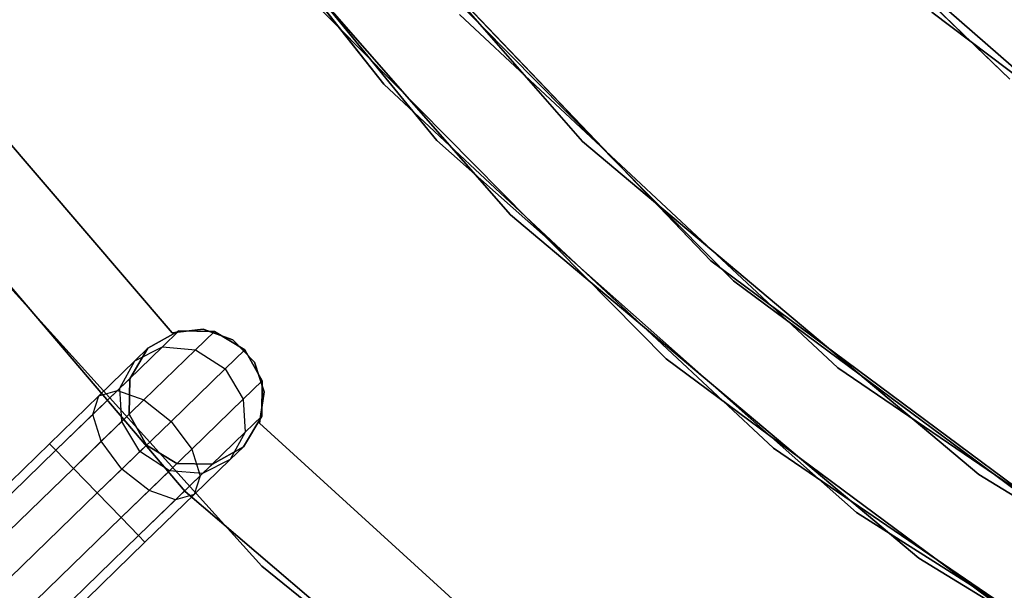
# Model space of a CAD drawing. Extents: x -129 to 129, y -127 to 130.
# Tile 155 of 188: x -42.72 to -28.36, y -40.51 to -32.19. Entities that reach past the tile are written whole.
import ezdxf

# ---------------------------------------------------------------- set-up
doc = ezdxf.new("R2010")
doc.units = 0
doc.header["$LTSCALE"] = 25.4
doc.layers.get('0').update_dxf_attribs({"linetype": 'CONTINUOUS'})

# ---------------------------------------------------------------- blocks, each defined once
blk = doc.blocks.new('NOME_B_PM2_STL')
at = {"color": 0}
for p, q in [((87.971, -28.254, 26.578), (92.779, -34.368, 26.578)), ((92.779, -34.368, 20.078), (87.971, -28.254, 20.078)), ((87.971, -28.254, 26.578), (92.779, -34.368, 26.578)), ((92.779, -34.368, 20.078), (87.971, -28.254, 20.078)), ((88.381, -28.858, 335.078), (93.552, -35.19, 335.078)), ((93.552, -35.19, 337.078), (88.381, -28.858, 337.078)), ((93.552, -35.19, 337.078), (88.381, -28.858, 337.078)), ((88.381, -28.858, 335.078), (93.552, -35.19, 335.078)), ((88.381, -28.858, 532.078), (93.552, -35.19, 532.078)), ((93.552, -35.19, 534.078), (88.381, -28.858, 534.078)), ((93.552, -35.19, 534.078), (88.381, -28.858, 534.078)), ((88.381, -28.858, 532.078), (93.552, -35.19, 532.078)), ((95.674, -35.203, 343.578), (90.705, -29.522, 343.578)), ((90.705, -29.522, 328.578), (95.674, -35.203, 328.578)), ((90.705, -29.522, 328.578), (95.674, -35.203, 328.578)), ((95.674, -35.203, 343.578), (90.705, -29.522, 343.578)), ((97.004, -29.574, 68.95), (101.908, -34.293, 68.95)), ((101.908, -34.293, 67.95), (97.004, -29.574, 67.95)), ((97.004, -29.574, 68.95), (101.908, -34.293, 68.95)), ((101.908, -34.293, 67.95), (97.004, -29.574, 67.95)), ((89.504, -30.42, 343.578), (94.624, -36.274, 343.578)), ((94.624, -36.274, 328.578), (89.504, -30.42, 328.578)), ((89.504, -30.42, 343.578), (94.624, -36.274, 343.578)), ((94.624, -36.274, 328.578), (89.504, -30.42, 328.578)), ((104.062, -35.961, 18.95), (98.06, -30.718, 18.95)), ((98.06, -30.718, 17.95), (104.062, -35.961, 17.95)), ((98.06, -30.718, 17.95), (104.062, -35.961, 17.95)), ((104.062, -35.961, 18.95), (98.06, -30.718, 18.95)), ((91.771, -30.897, 19.078), (97.545, -36.945, 19.078)), ((97.545, -36.945, 20.078), (91.771, -30.897, 20.078)), ((97.545, -36.945, 20.078), (91.771, -30.897, 20.078)), ((91.771, -30.897, 19.078), (97.545, -36.945, 19.078)), ((97.88, -37.237, 540.578), (92.574, -31.869, 540.578)), ((92.574, -31.869, 525.578), (97.88, -37.237, 525.578)), ((92.574, -31.869, 525.578), (97.88, -37.237, 525.578)), ((97.88, -37.237, 540.578), (92.574, -31.869, 540.578)), ((91.43, -32.839, 540.578), (96.897, -38.37, 540.578)), ((96.897, -38.37, 525.578), (91.43, -32.839, 525.578)), ((91.43, -32.839, 540.578), (96.897, -38.37, 540.578)), ((96.897, -38.37, 525.578), (91.43, -32.839, 525.578)), ((99.4, -38.504, 26.578), (93.883, -33.353, 26.578)), ((93.883, -33.353, 20.078), (99.4, -38.504, 20.078)), ((93.883, -33.353, 20.078), (99.4, -38.504, 20.078)), ((99.4, -38.504, 26.578), (93.883, -33.353, 26.578)), ((100.769, -33.321, 67.95), (106.344, -37.513, 67.95)), ((106.344, -37.513, 17.95), (100.769, -33.321, 17.95)), ((100.769, -33.321, 67.95), (106.344, -37.513, 67.95)), ((106.344, -37.513, 17.95), (100.769, -33.321, 17.95)), ((84.075, -33.504, 21.078), (89.884, -40.305, 21.078)), ((89.884, -40.305, 23.078), (84.075, -33.504, 23.078)), ((89.884, -40.305, 23.078), (84.075, -33.504, 23.078)), ((84.075, -33.504, 21.078), (89.884, -40.305, 21.078)), ((84.075, -33.504, 697.078), (89.884, -40.305, 697.078)), ((89.884, -40.305, 699.078), (84.075, -33.504, 699.078)), ((89.884, -40.305, 699.078), (84.075, -33.504, 699.078)), ((84.075, -33.504, 697.078), (89.884, -40.305, 697.078)), ((89.693, -37.995, 337.078), (86.431, -34.189, 337.078)), ((86.431, -34.189, 335.078), (89.693, -37.995, 335.078)), ((86.431, -34.189, 335.078), (89.693, -37.995, 335.078)), ((89.693, -37.995, 337.078), (86.431, -34.189, 337.078)), ((89.693, -37.995, 534.078), (86.431, -34.189, 534.078)), ((86.431, -34.189, 532.078), (89.693, -37.995, 532.078)), ((86.431, -34.189, 532.078), (89.693, -37.995, 532.078)), ((89.693, -37.995, 534.078), (86.431, -34.189, 534.078)), ((92.779, -34.368, 26.578), (98.463, -39.676, 26.578)), ((98.463, -39.676, 20.078), (92.779, -34.368, 20.078)), ((92.779, -34.368, 26.578), (98.463, -39.676, 26.578)), ((92.779, -34.368, 26.578), (92.779, -34.368, 20.078)), ((98.463, -39.676, 20.078), (92.779, -34.368, 20.078)), ((92.779, -34.368, 26.578), (92.779, -34.368, 20.078)), ((85.101, -34.873, 333.078), (91.002, -41.393, 333.078)), ((91.002, -41.393, 335.078), (85.101, -34.873, 335.078)), ((91.002, -41.393, 335.078), (85.101, -34.873, 335.078)), ((85.101, -34.873, 333.078), (91.002, -41.393, 333.078)), ((85.101, -34.873, 534.078), (91.002, -41.393, 534.078)), ((91.002, -41.393, 536.078), (85.101, -34.873, 536.078)), ((91.002, -41.393, 536.078), (85.101, -34.873, 536.078)), ((85.101, -34.873, 534.078), (91.002, -41.393, 534.078)), ((93.552, -35.19, 335.078), (99.671, -40.612, 335.078)), ((99.671, -40.612, 337.078), (93.552, -35.19, 337.078)), ((93.552, -35.19, 337.078), (93.552, -35.19, 335.078)), ((93.552, -35.19, 337.078), (93.552, -35.19, 335.078)), ((99.671, -40.612, 337.078), (93.552, -35.19, 337.078)), ((93.552, -35.19, 335.078), (99.671, -40.612, 335.078)), ((93.552, -35.19, 532.078), (99.671, -40.612, 532.078)), ((99.671, -40.612, 534.078), (93.552, -35.19, 534.078)), ((93.552, -35.19, 534.078), (93.552, -35.19, 532.078)), ((93.552, -35.19, 534.078), (93.552, -35.19, 532.078)), ((99.671, -40.612, 534.078), (93.552, -35.19, 534.078)), ((93.552, -35.19, 532.078), (99.671, -40.612, 532.078)), ((101.453, -40.059, 343.578), (95.674, -35.203, 343.578)), ((95.674, -35.203, 328.578), (101.453, -40.059, 328.578)), ((95.674, -35.203, 328.578), (101.453, -40.059, 328.578)), ((95.674, -35.203, 328.578), (95.674, -35.203, 343.578)), ((101.453, -40.059, 343.578), (95.674, -35.203, 343.578)), ((95.674, -35.203, 328.578), (95.674, -35.203, 343.578)), ((94.624, -36.274, 343.578), (100.578, -41.278, 343.578)), ((100.578, -41.278, 328.578), (94.624, -36.274, 328.578)), ((94.624, -36.274, 343.578), (100.578, -41.278, 343.578)), ((94.624, -36.274, 343.578), (94.624, -36.274, 328.578)), ((100.578, -41.278, 328.578), (94.624, -36.274, 328.578)), ((94.624, -36.274, 343.578), (94.624, -36.274, 328.578)), ((97.545, -36.945, 19.078), (104.259, -41.93, 19.078)), ((104.259, -41.93, 20.078), (97.545, -36.945, 20.078)), ((97.545, -36.945, 20.078), (97.545, -36.945, 19.078)), ((97.545, -36.945, 20.078), (97.545, -36.945, 19.078)), ((104.259, -41.93, 20.078), (97.545, -36.945, 20.078)), ((97.545, -36.945, 19.078), (104.259, -41.93, 19.078)), ((103.943, -41.733, 540.578), (97.88, -37.237, 540.578)), ((97.88, -37.237, 525.578), (103.943, -41.733, 525.578)), ((97.88, -37.237, 525.578), (103.943, -41.733, 525.578)), ((97.88, -37.237, 525.578), (97.88, -37.237, 540.578)), ((103.943, -41.733, 540.578), (97.88, -37.237, 540.578)), ((97.88, -37.237, 525.578), (97.88, -37.237, 540.578)), ((89.792, -37.965, 534.078), (89.34, -38.217, 534.078)), ((89.34, -38.217, 335.078), (89.792, -37.965, 335.078)), ((89.792, -37.965, 534.078), (89.34, -38.217, 534.078)), ((89.792, -37.965, 526.578), (89.34, -38.217, 526.578)), ((89.792, -37.965, 526.578), (89.34, -38.217, 526.578)), ((89.792, -37.965, 342.578), (89.34, -38.217, 342.578)), ((89.792, -37.965, 342.578), (89.34, -38.217, 342.578)), ((89.34, -38.217, 335.078), (89.792, -37.965, 335.078)), ((89.792, -37.965, 526.578), (89.551, -38.198, 525.328)), ((89.792, -37.965, 526.578), (89.551, -38.198, 525.328)), ((89.551, -38.198, 343.828), (89.792, -37.965, 342.578)), ((89.551, -38.198, 343.828), (89.792, -37.965, 342.578)), ((90.146, -37.941, 337.078), (89.693, -37.995, 337.078)), ((89.693, -37.995, 335.078), (90.146, -37.941, 335.078)), ((89.693, -37.995, 335.078), (90.146, -37.941, 335.078)), ((90.146, -37.941, 337.078), (89.693, -37.995, 337.078)), ((90.146, -37.941, 534.078), (89.693, -37.995, 534.078)), ((89.693, -37.995, 532.078), (90.146, -37.941, 532.078)), ((89.693, -37.995, 532.078), (90.146, -37.941, 532.078)), ((90.146, -37.941, 534.078), (89.693, -37.995, 534.078)), ((89.693, -37.995, 337.078), (89.693, -37.995, 335.078)), ((89.693, -37.995, 337.078), (89.693, -37.995, 335.078)), ((89.693, -37.995, 534.078), (89.693, -37.995, 532.078)), ((89.693, -37.995, 534.078), (89.693, -37.995, 532.078)), ((90.309, -37.973, 534.078), (89.792, -37.965, 534.078)), ((89.792, -37.965, 335.078), (90.309, -37.973, 335.078)), ((89.792, -37.965, 534.078), (89.792, -37.965, 526.578)), ((90.309, -37.973, 534.078), (89.792, -37.965, 534.078)), ((90.309, -37.973, 526.578), (89.792, -37.965, 526.578)), ((89.792, -37.965, 534.078), (89.792, -37.965, 526.578)), ((90.309, -37.973, 526.578), (89.792, -37.965, 526.578)), ((90.309, -37.973, 342.578), (89.792, -37.965, 342.578)), ((89.792, -37.965, 342.578), (89.792, -37.965, 335.078)), ((90.309, -37.973, 342.578), (89.792, -37.965, 342.578)), ((89.792, -37.965, 335.078), (90.309, -37.973, 335.078)), ((89.792, -37.965, 342.578), (89.792, -37.965, 335.078)), ((90.309, -37.973, 526.578), (90.034, -38.24, 525.145)), ((90.309, -37.973, 526.578), (90.034, -38.24, 525.145)), ((90.034, -38.24, 344.011), (90.309, -37.973, 342.578)), ((90.034, -38.24, 344.011), (90.309, -37.973, 342.578)), ((90.576, -38.093, 337.078), (90.146, -37.941, 337.078)), ((90.146, -37.941, 337.078), (90.146, -37.941, 335.078)), ((90.146, -37.941, 335.078), (90.576, -38.093, 335.078)), ((90.146, -37.941, 337.078), (90.146, -37.941, 335.078)), ((90.146, -37.941, 335.078), (90.576, -38.093, 335.078)), ((90.576, -38.093, 337.078), (90.146, -37.941, 337.078)), ((90.576, -38.093, 534.078), (90.146, -37.941, 534.078)), ((90.146, -37.941, 534.078), (90.146, -37.941, 532.078)), ((90.146, -37.941, 532.078), (90.576, -38.093, 532.078)), ((90.146, -37.941, 534.078), (90.146, -37.941, 532.078)), ((90.146, -37.941, 532.078), (90.576, -38.093, 532.078)), ((90.576, -38.093, 534.078), (90.146, -37.941, 534.078)), ((90.754, -38.239, 534.078), (90.309, -37.973, 534.078)), ((90.309, -37.973, 335.078), (90.754, -38.239, 335.078)), ((90.309, -37.973, 534.078), (90.309, -37.973, 526.578)), ((90.754, -38.239, 534.078), (90.309, -37.973, 534.078)), ((90.754, -38.239, 526.578), (90.309, -37.973, 526.578)), ((90.309, -37.973, 534.078), (90.309, -37.973, 526.578)), ((90.754, -38.239, 526.578), (90.309, -37.973, 526.578)), ((90.754, -38.239, 342.578), (90.309, -37.973, 342.578)), ((90.309, -37.973, 342.578), (90.309, -37.973, 335.078)), ((90.754, -38.239, 342.578), (90.309, -37.973, 342.578)), ((90.309, -37.973, 335.078), (90.754, -38.239, 335.078)), ((90.309, -37.973, 342.578), (90.309, -37.973, 335.078)), ((90.894, -38.421, 337.078), (90.576, -38.093, 337.078)), ((90.576, -38.093, 337.078), (90.576, -38.093, 335.078)), ((90.576, -38.093, 335.078), (90.894, -38.421, 335.078)), ((90.576, -38.093, 337.078), (90.576, -38.093, 335.078)), ((90.576, -38.093, 335.078), (90.894, -38.421, 335.078)), ((90.894, -38.421, 337.078), (90.576, -38.093, 337.078)), ((90.894, -38.421, 534.078), (90.576, -38.093, 534.078)), ((90.576, -38.093, 534.078), (90.576, -38.093, 532.078)), ((90.576, -38.093, 532.078), (90.894, -38.421, 532.078)), ((90.576, -38.093, 534.078), (90.576, -38.093, 532.078)), ((90.576, -38.093, 532.078), (90.894, -38.421, 532.078)), ((90.894, -38.421, 534.078), (90.576, -38.093, 534.078)), ((89.551, -38.198, 525.328), (88.895, -38.835, 524.413)), ((89.551, -38.198, 525.328), (88.895, -38.835, 524.413)), ((88.895, -38.835, 344.743), (89.551, -38.198, 343.828)), ((88.895, -38.835, 344.743), (89.551, -38.198, 343.828)), ((89.34, -38.217, 534.078), (89.074, -38.661, 534.078)), ((89.074, -38.661, 335.078), (89.34, -38.217, 335.078)), ((89.34, -38.217, 534.078), (89.074, -38.661, 534.078)), ((89.34, -38.217, 526.578), (89.074, -38.661, 526.578)), ((89.34, -38.217, 526.578), (89.074, -38.661, 526.578)), ((89.34, -38.217, 342.578), (89.074, -38.661, 342.578)), ((89.34, -38.217, 342.578), (89.074, -38.661, 342.578)), ((89.074, -38.661, 335.078), (89.34, -38.217, 335.078)), ((89.147, -38.403, 525.578), (89.551, -38.198, 525.328)), ((89.147, -38.403, 525.578), (89.551, -38.198, 525.328)), ((89.147, -38.403, 343.578), (89.551, -38.198, 343.828)), ((89.147, -38.403, 343.578), (89.551, -38.198, 343.828)), ((89.34, -38.217, 526.578), (89.147, -38.403, 525.578)), ((89.34, -38.217, 526.578), (89.147, -38.403, 525.578)), ((89.147, -38.403, 343.578), (89.34, -38.217, 342.578)), ((89.147, -38.403, 343.578), (89.34, -38.217, 342.578)), ((90.034, -38.24, 525.145), (89.281, -38.971, 524.096)), ((90.034, -38.24, 525.145), (89.281, -38.971, 524.096)), ((89.281, -38.971, 345.06), (90.034, -38.24, 344.011)), ((89.281, -38.971, 345.06), (90.034, -38.24, 344.011)), ((89.34, -38.217, 534.078), (89.34, -38.217, 526.578)), ((89.34, -38.217, 534.078), (89.34, -38.217, 526.578)), ((89.34, -38.217, 342.578), (89.34, -38.217, 335.078)), ((89.34, -38.217, 342.578), (89.34, -38.217, 335.078)), ((89.551, -38.198, 525.328), (90.034, -38.24, 525.145)), ((89.551, -38.198, 525.328), (90.034, -38.24, 525.145)), ((89.551, -38.198, 343.828), (90.034, -38.24, 344.011)), ((89.551, -38.198, 343.828), (90.034, -38.24, 344.011)), ((90.034, -38.24, 525.145), (90.465, -38.518, 525.078)), ((90.034, -38.24, 525.145), (90.465, -38.518, 525.078)), ((90.034, -38.24, 344.011), (90.465, -38.518, 344.078)), ((90.034, -38.24, 344.011), (90.465, -38.518, 344.078)), ((90.754, -38.239, 526.578), (90.465, -38.518, 525.078)), ((90.754, -38.239, 526.578), (90.465, -38.518, 525.078)), ((90.465, -38.518, 344.078), (90.754, -38.239, 342.578)), ((90.465, -38.518, 344.078), (90.754, -38.239, 342.578)), ((91.006, -38.691, 534.078), (90.754, -38.239, 534.078)), ((90.754, -38.239, 335.078), (91.006, -38.691, 335.078)), ((91.006, -38.691, 526.578), (90.754, -38.239, 526.578)), ((90.754, -38.239, 534.078), (90.754, -38.239, 526.578)), ((91.006, -38.691, 534.078), (90.754, -38.239, 534.078)), ((90.754, -38.239, 534.078), (90.754, -38.239, 526.578)), ((91.006, -38.691, 526.578), (90.754, -38.239, 526.578)), ((91.006, -38.691, 342.578), (90.754, -38.239, 342.578)), ((90.754, -38.239, 335.078), (91.006, -38.691, 335.078)), ((90.754, -38.239, 342.578), (90.754, -38.239, 335.078)), ((91.006, -38.691, 342.578), (90.754, -38.239, 342.578)), ((90.754, -38.239, 342.578), (90.754, -38.239, 335.078)), ((89.147, -38.403, 525.578), (88.622, -38.913, 524.846)), ((89.147, -38.403, 525.578), (88.622, -38.913, 524.846)), ((88.622, -38.913, 344.31), (89.147, -38.403, 343.578)), ((88.622, -38.913, 344.31), (89.147, -38.403, 343.578)), ((88.93, -38.801, 525.828), (89.147, -38.403, 525.578)), ((88.93, -38.801, 525.828), (89.147, -38.403, 525.578)), ((88.93, -38.801, 343.328), (89.147, -38.403, 343.578)), ((88.93, -38.801, 343.328), (89.147, -38.403, 343.578)), ((91.033, -38.855, 337.078), (90.894, -38.421, 337.078)), ((90.894, -38.421, 337.078), (90.894, -38.421, 335.078)), ((90.894, -38.421, 335.078), (91.033, -38.855, 335.078)), ((90.894, -38.421, 337.078), (90.894, -38.421, 335.078)), ((90.894, -38.421, 335.078), (91.033, -38.855, 335.078)), ((91.033, -38.855, 337.078), (90.894, -38.421, 337.078)), ((91.033, -38.855, 534.078), (90.894, -38.421, 534.078)), ((90.894, -38.421, 534.078), (90.894, -38.421, 532.078)), ((90.894, -38.421, 532.078), (91.033, -38.855, 532.078)), ((90.894, -38.421, 534.078), (90.894, -38.421, 532.078)), ((90.894, -38.421, 532.078), (91.033, -38.855, 532.078)), ((91.033, -38.855, 534.078), (90.894, -38.421, 534.078)), ((96.897, -38.37, 540.578), (103.144, -43.003, 540.578)), ((103.144, -43.003, 525.578), (96.897, -38.37, 525.578)), ((96.897, -38.37, 540.578), (103.144, -43.003, 540.578)), ((96.897, -38.37, 540.578), (96.897, -38.37, 525.578)), ((103.144, -43.003, 525.578), (96.897, -38.37, 525.578)), ((96.897, -38.37, 540.578), (96.897, -38.37, 525.578)), ((90.465, -38.518, 525.078), (89.677, -39.283, 523.98)), ((90.465, -38.518, 525.078), (89.677, -39.283, 523.98)), ((89.677, -39.283, 345.176), (90.465, -38.518, 344.078)), ((89.677, -39.283, 345.176), (90.465, -38.518, 344.078)), ((90.465, -38.518, 525.078), (90.73, -38.958, 525.145)), ((90.465, -38.518, 525.078), (90.73, -38.958, 525.145)), ((90.465, -38.518, 344.078), (90.73, -38.958, 344.011)), ((90.465, -38.518, 344.078), (90.73, -38.958, 344.011)), ((105.639, -42.753, 26.578), (99.4, -38.504, 26.578)), ((99.4, -38.504, 20.078), (105.639, -42.753, 20.078)), ((99.4, -38.504, 20.078), (105.639, -42.753, 20.078)), ((99.4, -38.504, 20.078), (99.4, -38.504, 26.578)), ((105.639, -42.753, 26.578), (99.4, -38.504, 26.578)), ((99.4, -38.504, 20.078), (99.4, -38.504, 26.578)), ((89.074, -38.661, 526.578), (88.93, -38.801, 525.828)), ((89.074, -38.661, 526.578), (88.93, -38.801, 525.828)), ((88.93, -38.801, 343.328), (89.074, -38.661, 342.578)), ((88.93, -38.801, 343.328), (89.074, -38.661, 342.578)), ((89.074, -38.661, 534.078), (89.066, -39.179, 534.078)), ((89.066, -39.179, 335.078), (89.074, -38.661, 335.078)), ((89.074, -38.661, 534.078), (89.066, -39.179, 534.078)), ((89.074, -38.661, 526.578), (89.066, -39.179, 526.578)), ((89.074, -38.661, 526.578), (89.066, -39.179, 526.578)), ((89.074, -38.661, 342.578), (89.066, -39.179, 342.578)), ((89.074, -38.661, 342.578), (89.066, -39.179, 342.578)), ((89.066, -39.179, 335.078), (89.074, -38.661, 335.078)), ((89.074, -38.661, 534.078), (89.074, -38.661, 526.578)), ((89.074, -38.661, 534.078), (89.074, -38.661, 526.578)), ((89.074, -38.661, 342.578), (89.074, -38.661, 335.078)), ((89.074, -38.661, 342.578), (89.074, -38.661, 335.078)), ((91.006, -38.691, 526.578), (90.73, -38.958, 525.145)), ((91.006, -38.691, 526.578), (90.73, -38.958, 525.145)), ((90.73, -38.958, 344.011), (91.006, -38.691, 342.578)), ((90.73, -38.958, 344.011), (91.006, -38.691, 342.578)), ((90.998, -39.208, 534.078), (91.006, -38.691, 534.078)), ((91.006, -38.691, 335.078), (90.998, -39.208, 335.078)), ((90.998, -39.208, 534.078), (91.006, -38.691, 534.078)), ((90.998, -39.208, 526.578), (91.006, -38.691, 526.578)), ((90.998, -39.208, 526.578), (91.006, -38.691, 526.578)), ((90.998, -39.208, 342.578), (91.006, -38.691, 342.578)), ((90.998, -39.208, 342.578), (91.006, -38.691, 342.578)), ((91.006, -38.691, 335.078), (90.998, -39.208, 335.078)), ((91.006, -38.691, 534.078), (91.006, -38.691, 526.578)), ((91.006, -38.691, 534.078), (91.006, -38.691, 526.578)), ((91.006, -38.691, 342.578), (91.006, -38.691, 335.078)), ((91.006, -38.691, 342.578), (91.006, -38.691, 335.078)), ((88.895, -38.835, 524.413), (87.997, -39.705, 524.078)), ((88.895, -38.835, 524.413), (87.997, -39.705, 524.078)), ((87.997, -39.705, 345.078), (88.895, -38.835, 344.743)), ((87.997, -39.705, 345.078), (88.895, -38.835, 344.743)), ((88.93, -38.801, 525.828), (88.536, -39.183, 525.279)), ((88.93, -38.801, 525.828), (88.536, -39.183, 525.279)), ((88.536, -39.183, 343.877), (88.93, -38.801, 343.328)), ((88.536, -39.183, 343.877), (88.93, -38.801, 343.328)), ((88.622, -38.913, 524.846), (88.895, -38.835, 524.413)), ((88.622, -38.913, 524.846), (88.895, -38.835, 524.413)), ((88.622, -38.913, 344.31), (88.895, -38.835, 344.743)), ((88.622, -38.913, 344.31), (88.895, -38.835, 344.743)), ((88.895, -38.835, 524.413), (89.281, -38.971, 524.096)), ((88.895, -38.835, 524.413), (89.281, -38.971, 524.096)), ((88.895, -38.835, 344.743), (89.281, -38.971, 345.06)), ((88.895, -38.835, 344.743), (89.281, -38.971, 345.06)), ((88.957, -39.284, 526.011), (88.93, -38.801, 525.828)), ((88.957, -39.284, 526.011), (88.93, -38.801, 525.828)), ((88.957, -39.284, 343.145), (88.93, -38.801, 343.328)), ((88.957, -39.284, 343.145), (88.93, -38.801, 343.328)), ((90.964, -39.307, 337.078), (91.033, -38.855, 337.078)), ((91.033, -38.855, 335.078), (90.964, -39.307, 335.078)), ((91.033, -38.855, 335.078), (90.964, -39.307, 335.078)), ((90.964, -39.307, 337.078), (91.033, -38.855, 337.078)), ((90.964, -39.307, 534.078), (91.033, -38.855, 534.078)), ((91.033, -38.855, 532.078), (90.964, -39.307, 532.078)), ((91.033, -38.855, 532.078), (90.964, -39.307, 532.078)), ((90.964, -39.307, 534.078), (91.033, -38.855, 534.078)), ((91.033, -38.855, 337.078), (91.033, -38.855, 335.078)), ((91.033, -38.855, 337.078), (91.033, -38.855, 335.078)), ((91.033, -38.855, 534.078), (91.033, -38.855, 532.078)), ((91.033, -38.855, 534.078), (91.033, -38.855, 532.078)), ((88.622, -38.913, 524.846), (87.904, -39.609, 524.578)), ((88.622, -38.913, 524.846), (87.904, -39.609, 524.578)), ((87.904, -39.609, 344.578), (88.622, -38.913, 344.31)), ((87.904, -39.609, 344.578), (88.622, -38.913, 344.31)), ((89.281, -38.971, 524.096), (88.252, -39.968, 523.712)), ((89.281, -38.971, 524.096), (88.252, -39.968, 523.712)), ((88.252, -39.968, 345.444), (89.281, -38.971, 345.06)), ((88.252, -39.968, 345.444), (89.281, -38.971, 345.06)), ((88.536, -39.183, 525.279), (88.622, -38.913, 524.846)), ((88.536, -39.183, 525.279), (88.622, -38.913, 524.846)), ((88.536, -39.183, 343.877), (88.622, -38.913, 344.31)), ((88.536, -39.183, 343.877), (88.622, -38.913, 344.31)), ((89.281, -38.971, 524.096), (89.677, -39.283, 523.98)), ((89.281, -38.971, 524.096), (89.677, -39.283, 523.98)), ((89.281, -38.971, 345.06), (89.677, -39.283, 345.176)), ((89.281, -38.971, 345.06), (89.677, -39.283, 345.176)), ((90.73, -38.958, 525.145), (89.977, -39.688, 524.096)), ((90.73, -38.958, 525.145), (89.977, -39.688, 524.096)), ((89.977, -39.688, 345.06), (90.73, -38.958, 344.011)), ((89.977, -39.688, 345.06), (90.73, -38.958, 344.011)), ((90.73, -38.958, 525.145), (90.757, -39.442, 525.328)), ((90.73, -38.958, 525.145), (90.757, -39.442, 525.328)), ((90.73, -38.958, 344.011), (90.757, -39.442, 343.828)), ((90.73, -38.958, 344.011), (90.757, -39.442, 343.828)), ((88.536, -39.183, 525.279), (87.997, -39.705, 525.078)), ((88.536, -39.183, 525.279), (87.997, -39.705, 525.078)), ((87.997, -39.705, 344.078), (88.536, -39.183, 343.877)), ((87.997, -39.705, 344.078), (88.536, -39.183, 343.877)), ((88.659, -39.573, 525.596), (88.536, -39.183, 525.279)), ((88.659, -39.573, 525.596), (88.536, -39.183, 525.279)), ((88.659, -39.573, 343.56), (88.536, -39.183, 343.877)), ((88.659, -39.573, 343.56), (88.536, -39.183, 343.877)), ((89.066, -39.179, 526.578), (88.957, -39.284, 526.011)), ((89.066, -39.179, 526.578), (88.957, -39.284, 526.011)), ((88.957, -39.284, 343.145), (89.066, -39.179, 342.578)), ((88.957, -39.284, 343.145), (89.066, -39.179, 342.578)), ((89.066, -39.179, 534.078), (89.318, -39.631, 534.078)), ((89.318, -39.631, 335.078), (89.066, -39.179, 335.078)), ((89.066, -39.179, 534.078), (89.318, -39.631, 534.078)), ((89.066, -39.179, 534.078), (89.066, -39.179, 526.578)), ((89.066, -39.179, 526.578), (89.318, -39.631, 526.578)), ((89.066, -39.179, 534.078), (89.066, -39.179, 526.578)), ((89.066, -39.179, 526.578), (89.318, -39.631, 526.578)), ((89.066, -39.179, 342.578), (89.318, -39.631, 342.578)), ((89.066, -39.179, 342.578), (89.318, -39.631, 342.578)), ((89.066, -39.179, 342.578), (89.066, -39.179, 335.078)), ((89.318, -39.631, 335.078), (89.066, -39.179, 335.078)), ((89.066, -39.179, 342.578), (89.066, -39.179, 335.078)), ((89.677, -39.283, 523.98), (88.6, -40.327, 523.578)), ((89.677, -39.283, 523.98), (88.6, -40.327, 523.578)), ((88.6, -40.327, 345.578), (89.677, -39.283, 345.176)), ((88.6, -40.327, 345.578), (89.677, -39.283, 345.176)), ((88.957, -39.284, 526.011), (88.659, -39.573, 525.596)), ((88.957, -39.284, 526.011), (88.659, -39.573, 525.596)), ((88.659, -39.573, 343.56), (88.957, -39.284, 343.145)), ((88.659, -39.573, 343.56), (88.957, -39.284, 343.145)), ((89.222, -39.724, 526.078), (88.957, -39.284, 526.011)), ((89.222, -39.724, 526.078), (88.957, -39.284, 526.011)), ((89.222, -39.724, 343.078), (88.957, -39.284, 343.145)), ((89.222, -39.724, 343.078), (88.957, -39.284, 343.145)), ((89.677, -39.283, 523.98), (89.977, -39.688, 524.096)), ((89.677, -39.283, 523.98), (89.977, -39.688, 524.096)), ((89.677, -39.283, 345.176), (89.977, -39.688, 345.06)), ((89.677, -39.283, 345.176), (89.977, -39.688, 345.06)), ((90.732, -39.653, 534.078), (90.998, -39.208, 534.078)), ((90.998, -39.208, 335.078), (90.732, -39.653, 335.078)), ((90.732, -39.653, 534.078), (90.998, -39.208, 534.078)), ((90.732, -39.653, 526.578), (90.998, -39.208, 526.578)), ((90.732, -39.653, 526.578), (90.998, -39.208, 526.578)), ((90.732, -39.653, 342.578), (90.998, -39.208, 342.578)), ((90.732, -39.653, 342.578), (90.998, -39.208, 342.578)), ((90.998, -39.208, 335.078), (90.732, -39.653, 335.078)), ((90.998, -39.208, 526.578), (90.757, -39.442, 525.328)), ((90.998, -39.208, 526.578), (90.757, -39.442, 525.328)), ((90.757, -39.442, 343.828), (90.998, -39.208, 342.578)), ((90.757, -39.442, 343.828), (90.998, -39.208, 342.578)), ((94.669, -42.684, 337.078), (90.964, -39.307, 337.078)), ((90.964, -39.307, 337.078), (90.964, -39.307, 335.078)), ((90.964, -39.307, 335.078), (94.669, -42.684, 335.078)), ((90.964, -39.307, 337.078), (90.964, -39.307, 335.078)), ((90.964, -39.307, 335.078), (94.669, -42.684, 335.078)), ((94.669, -42.684, 337.078), (90.964, -39.307, 337.078)), ((94.669, -42.684, 534.078), (90.964, -39.307, 534.078)), ((90.964, -39.307, 534.078), (90.964, -39.307, 532.078)), ((90.964, -39.307, 532.078), (94.669, -42.684, 532.078)), ((90.964, -39.307, 534.078), (90.964, -39.307, 532.078)), ((90.964, -39.307, 532.078), (94.669, -42.684, 532.078)), ((94.669, -42.684, 534.078), (90.964, -39.307, 534.078)), ((90.998, -39.208, 534.078), (90.998, -39.208, 526.578)), ((90.998, -39.208, 534.078), (90.998, -39.208, 526.578)), ((90.998, -39.208, 342.578), (90.998, -39.208, 335.078)), ((90.998, -39.208, 342.578), (90.998, -39.208, 335.078)), ((90.757, -39.442, 525.328), (90.1, -40.079, 524.413)), ((90.757, -39.442, 525.328), (90.1, -40.079, 524.413)), ((90.1, -40.079, 344.743), (90.757, -39.442, 343.828)), ((90.1, -40.079, 344.743), (90.757, -39.442, 343.828)), ((90.757, -39.442, 525.328), (90.54, -39.839, 525.578)), ((90.757, -39.442, 525.328), (90.54, -39.839, 525.578)), ((90.757, -39.442, 343.828), (90.54, -39.839, 343.578)), ((90.757, -39.442, 343.828), (90.54, -39.839, 343.578)), ((87.904, -39.609, 524.578), (52.008, -74.416, 524.578)), ((87.904, -39.609, 524.578), (52.008, -74.416, 524.578)), ((52.008, -74.416, 344.578), (87.904, -39.609, 344.578)), ((52.008, -74.416, 344.578), (87.904, -39.609, 344.578)), ((87.904, -39.609, 524.578), (87.997, -39.705, 525.078)), ((87.997, -39.705, 524.078), (87.904, -39.609, 524.578)), ((87.904, -39.609, 524.578), (87.997, -39.705, 525.078)), ((87.997, -39.705, 524.078), (87.904, -39.609, 524.578)), ((87.904, -39.609, 344.578), (87.997, -39.705, 344.078)), ((87.997, -39.705, 345.078), (87.904, -39.609, 344.578)), ((87.904, -39.609, 344.578), (87.997, -39.705, 344.078)), ((87.997, -39.705, 345.078), (87.904, -39.609, 344.578)), ((88.659, -39.573, 525.596), (88.252, -39.968, 525.444)), ((88.659, -39.573, 525.596), (88.252, -39.968, 525.444)), ((88.252, -39.968, 343.712), (88.659, -39.573, 343.56)), ((88.252, -39.968, 343.712), (88.659, -39.573, 343.56)), ((88.959, -39.979, 525.712), (88.659, -39.573, 525.596)), ((88.959, -39.979, 525.712), (88.659, -39.573, 525.596)), ((88.959, -39.979, 343.444), (88.659, -39.573, 343.56)), ((88.959, -39.979, 343.444), (88.659, -39.573, 343.56)), ((87.997, -39.705, 525.078), (52.102, -74.512, 525.078)), ((87.997, -39.705, 525.078), (52.102, -74.512, 525.078)), ((87.997, -39.705, 524.078), (52.102, -74.512, 524.078)), ((87.997, -39.705, 524.078), (52.102, -74.512, 524.078)), ((52.102, -74.512, 344.078), (87.997, -39.705, 344.078)), ((52.102, -74.512, 344.078), (87.997, -39.705, 344.078)), ((52.102, -74.512, 345.078), (87.997, -39.705, 345.078)), ((52.102, -74.512, 345.078), (87.997, -39.705, 345.078)), ((87.997, -39.705, 525.078), (88.252, -39.968, 525.444)), ((88.252, -39.968, 523.712), (87.997, -39.705, 524.078)), ((87.997, -39.705, 525.078), (88.252, -39.968, 525.444)), ((88.252, -39.968, 523.712), (87.997, -39.705, 524.078)), ((87.997, -39.705, 344.078), (88.252, -39.968, 343.712)), ((88.252, -39.968, 345.444), (87.997, -39.705, 345.078)), ((87.997, -39.705, 344.078), (88.252, -39.968, 343.712)), ((88.252, -39.968, 345.444), (87.997, -39.705, 345.078)), ((89.977, -39.688, 524.096), (88.948, -40.686, 523.712)), ((89.977, -39.688, 524.096), (88.948, -40.686, 523.712)), ((88.948, -40.686, 345.444), (89.977, -39.688, 345.06)), ((88.948, -40.686, 345.444), (89.977, -39.688, 345.06)), ((88.959, -39.979, 525.712), (89.222, -39.724, 526.078)), ((88.959, -39.979, 525.712), (89.222, -39.724, 526.078)), ((89.222, -39.724, 343.078), (88.959, -39.979, 343.444)), ((89.222, -39.724, 343.078), (88.959, -39.979, 343.444)), ((89.222, -39.724, 526.078), (89.318, -39.631, 526.578)), ((89.222, -39.724, 526.078), (89.318, -39.631, 526.578)), ((89.318, -39.631, 342.578), (89.222, -39.724, 343.078)), ((89.318, -39.631, 342.578), (89.222, -39.724, 343.078)), ((89.653, -40.002, 526.011), (89.222, -39.724, 526.078)), ((89.653, -40.002, 526.011), (89.222, -39.724, 526.078)), ((89.653, -40.002, 343.145), (89.222, -39.724, 343.078)), ((89.653, -40.002, 343.145), (89.222, -39.724, 343.078)), ((89.318, -39.631, 534.078), (89.762, -39.897, 534.078)), ((89.762, -39.897, 335.078), (89.318, -39.631, 335.078)), ((89.318, -39.631, 534.078), (89.762, -39.897, 534.078)), ((89.318, -39.631, 534.078), (89.318, -39.631, 526.578)), ((89.318, -39.631, 526.578), (89.762, -39.897, 526.578)), ((89.318, -39.631, 534.078), (89.318, -39.631, 526.578)), ((89.318, -39.631, 526.578), (89.762, -39.897, 526.578)), ((89.318, -39.631, 342.578), (89.762, -39.897, 342.578)), ((89.318, -39.631, 342.578), (89.762, -39.897, 342.578)), ((89.318, -39.631, 342.578), (89.318, -39.631, 335.078)), ((89.762, -39.897, 335.078), (89.318, -39.631, 335.078)), ((89.318, -39.631, 342.578), (89.318, -39.631, 335.078)), ((89.977, -39.688, 524.096), (90.1, -40.079, 524.413)), ((89.977, -39.688, 524.096), (90.1, -40.079, 524.413)), ((89.977, -39.688, 345.06), (90.1, -40.079, 344.743)), ((89.977, -39.688, 345.06), (90.1, -40.079, 344.743)), ((90.28, -39.905, 534.078), (90.732, -39.653, 534.078)), ((90.732, -39.653, 335.078), (90.28, -39.905, 335.078)), ((90.28, -39.905, 534.078), (90.732, -39.653, 534.078)), ((90.28, -39.905, 526.578), (90.732, -39.653, 526.578)), ((90.28, -39.905, 526.578), (90.732, -39.653, 526.578)), ((90.28, -39.905, 342.578), (90.732, -39.653, 342.578)), ((90.28, -39.905, 342.578), (90.732, -39.653, 342.578)), ((90.732, -39.653, 335.078), (90.28, -39.905, 335.078)), ((90.732, -39.653, 526.578), (90.54, -39.839, 525.578)), ((90.732, -39.653, 526.578), (90.54, -39.839, 525.578)), ((90.54, -39.839, 343.578), (90.732, -39.653, 342.578)), ((90.54, -39.839, 343.578), (90.732, -39.653, 342.578)), ((90.732, -39.653, 534.078), (90.732, -39.653, 526.578)), ((90.732, -39.653, 534.078), (90.732, -39.653, 526.578)), ((90.732, -39.653, 342.578), (90.732, -39.653, 335.078)), ((90.732, -39.653, 342.578), (90.732, -39.653, 335.078)), ((98.463, -39.676, 26.578), (104.892, -44.053, 26.578)), ((104.892, -44.053, 20.078), (98.463, -39.676, 20.078)), ((98.463, -39.676, 26.578), (104.892, -44.053, 26.578)), ((98.463, -39.676, 26.578), (98.463, -39.676, 20.078)), ((104.892, -44.053, 20.078), (98.463, -39.676, 20.078)), ((98.463, -39.676, 26.578), (98.463, -39.676, 20.078)), ((89.762, -39.897, 526.578), (89.653, -40.002, 526.011)), ((89.762, -39.897, 526.578), (89.653, -40.002, 526.011)), ((89.653, -40.002, 343.145), (89.762, -39.897, 342.578)), ((89.653, -40.002, 343.145), (89.762, -39.897, 342.578)), ((89.762, -39.897, 534.078), (90.28, -39.905, 534.078)), ((90.28, -39.905, 335.078), (89.762, -39.897, 335.078)), ((89.762, -39.897, 534.078), (90.28, -39.905, 534.078)), ((89.762, -39.897, 534.078), (89.762, -39.897, 526.578)), ((89.762, -39.897, 526.578), (90.28, -39.905, 526.578)), ((89.762, -39.897, 534.078), (89.762, -39.897, 526.578)), ((89.762, -39.897, 526.578), (90.28, -39.905, 526.578)), ((89.762, -39.897, 342.578), (90.28, -39.905, 342.578)), ((89.762, -39.897, 342.578), (90.28, -39.905, 342.578)), ((89.762, -39.897, 342.578), (89.762, -39.897, 335.078)), ((90.28, -39.905, 335.078), (89.762, -39.897, 335.078)), ((89.762, -39.897, 342.578), (89.762, -39.897, 335.078)), ((90.54, -39.839, 525.578), (90.014, -40.349, 524.846)), ((90.54, -39.839, 525.578), (90.014, -40.349, 524.846)), ((90.014, -40.349, 344.31), (90.54, -39.839, 343.578)), ((90.014, -40.349, 344.31), (90.54, -39.839, 343.578)), ((90.54, -39.839, 525.578), (90.135, -40.044, 525.828)), ((90.54, -39.839, 525.578), (90.135, -40.044, 525.828)), ((90.54, -39.839, 343.578), (90.135, -40.044, 343.328)), ((90.54, -39.839, 343.578), (90.135, -40.044, 343.328)), ((90.28, -39.905, 526.578), (90.135, -40.044, 525.828)), ((90.28, -39.905, 526.578), (90.135, -40.044, 525.828)), ((90.135, -40.044, 343.328), (90.28, -39.905, 342.578)), ((90.135, -40.044, 343.328), (90.28, -39.905, 342.578)), ((90.28, -39.905, 534.078), (90.28, -39.905, 526.578)), ((90.28, -39.905, 534.078), (90.28, -39.905, 526.578)), ((90.28, -39.905, 342.578), (90.28, -39.905, 335.078)), ((90.28, -39.905, 342.578), (90.28, -39.905, 335.078)), ((88.252, -39.968, 525.444), (52.356, -74.775, 525.444)), ((88.252, -39.968, 525.444), (52.356, -74.775, 525.444)), ((88.252, -39.968, 523.712), (52.356, -74.775, 523.712)), ((88.252, -39.968, 523.712), (52.356, -74.775, 523.712)), ((52.356, -74.775, 343.712), (88.252, -39.968, 343.712)), ((52.356, -74.775, 343.712), (88.252, -39.968, 343.712)), ((52.356, -74.775, 345.444), (88.252, -39.968, 345.444)), ((52.356, -74.775, 345.444), (88.252, -39.968, 345.444)), ((88.252, -39.968, 525.444), (88.6, -40.327, 525.578)), ((88.6, -40.327, 523.578), (88.252, -39.968, 523.712)), ((88.252, -39.968, 525.444), (88.6, -40.327, 525.578)), ((88.6, -40.327, 523.578), (88.252, -39.968, 523.712)), ((88.252, -39.968, 343.712), (88.6, -40.327, 343.578)), ((88.6, -40.327, 345.578), (88.252, -39.968, 345.444)), ((88.252, -39.968, 343.712), (88.6, -40.327, 343.578)), ((88.6, -40.327, 345.578), (88.252, -39.968, 345.444)), ((88.6, -40.327, 525.578), (88.959, -39.979, 525.712)), ((88.6, -40.327, 525.578), (88.959, -39.979, 525.712)), ((88.959, -39.979, 343.444), (88.6, -40.327, 343.578)), ((88.959, -39.979, 343.444), (88.6, -40.327, 343.578)), ((89.355, -40.291, 525.596), (88.959, -39.979, 525.712)), ((89.355, -40.291, 525.596), (88.959, -39.979, 525.712)), ((89.355, -40.291, 343.56), (88.959, -39.979, 343.444)), ((89.355, -40.291, 343.56), (88.959, -39.979, 343.444)), ((89.653, -40.002, 526.011), (89.355, -40.291, 525.596)), ((89.653, -40.002, 526.011), (89.355, -40.291, 525.596)), ((89.355, -40.291, 343.56), (89.653, -40.002, 343.145)), ((89.355, -40.291, 343.56), (89.653, -40.002, 343.145)), ((90.135, -40.044, 525.828), (89.653, -40.002, 526.011)), ((90.135, -40.044, 525.828), (89.653, -40.002, 526.011)), ((90.135, -40.044, 343.328), (89.653, -40.002, 343.145)), ((90.135, -40.044, 343.328), (89.653, -40.002, 343.145)), ((90.135, -40.044, 525.828), (89.741, -40.427, 525.279)), ((90.135, -40.044, 525.828), (89.741, -40.427, 525.279)), ((89.741, -40.427, 343.877), (90.135, -40.044, 343.328)), ((89.741, -40.427, 343.877), (90.135, -40.044, 343.328)), ((90.1, -40.079, 524.413), (89.203, -40.949, 524.078)), ((90.1, -40.079, 524.413), (89.203, -40.949, 524.078)), ((89.203, -40.949, 345.078), (90.1, -40.079, 344.743)), ((89.203, -40.949, 345.078), (90.1, -40.079, 344.743)), ((90.1, -40.079, 524.413), (90.014, -40.349, 524.846)), ((90.1, -40.079, 524.413), (90.014, -40.349, 524.846)), ((90.1, -40.079, 344.743), (90.014, -40.349, 344.31)), ((90.1, -40.079, 344.743), (90.014, -40.349, 344.31)), ((107.904, -43.976, 343.578), (101.453, -40.059, 343.578)), ((101.453, -40.059, 328.578), (107.904, -43.976, 328.578)), ((101.453, -40.059, 328.578), (107.904, -43.976, 328.578)), ((101.453, -40.059, 328.578), (101.453, -40.059, 343.578)), ((107.904, -43.976, 343.578), (101.453, -40.059, 343.578)), ((101.453, -40.059, 328.578), (101.453, -40.059, 343.578)), ((88.6, -40.327, 523.578), (52.704, -75.134, 523.578)), ((88.6, -40.327, 525.578), (52.704, -75.134, 525.578)), ((88.6, -40.327, 525.578), (52.704, -75.134, 525.578)), ((88.6, -40.327, 523.578), (52.704, -75.134, 523.578)), ((52.704, -75.134, 345.578), (88.6, -40.327, 345.578)), ((52.704, -75.134, 343.578), (88.6, -40.327, 343.578)), ((52.704, -75.134, 343.578), (88.6, -40.327, 343.578)), ((52.704, -75.134, 345.578), (88.6, -40.327, 345.578)), ((88.948, -40.686, 523.712), (88.6, -40.327, 523.578)), ((88.6, -40.327, 525.578), (88.948, -40.686, 525.444)), ((88.948, -40.686, 523.712), (88.6, -40.327, 523.578)), ((88.6, -40.327, 525.578), (88.948, -40.686, 525.444)), ((88.948, -40.686, 345.444), (88.6, -40.327, 345.578)), ((88.6, -40.327, 343.578), (88.948, -40.686, 343.712)), ((88.948, -40.686, 345.444), (88.6, -40.327, 345.578)), ((88.6, -40.327, 343.578), (88.948, -40.686, 343.712)), ((89.355, -40.291, 525.596), (88.948, -40.686, 525.444)), ((89.355, -40.291, 525.596), (88.948, -40.686, 525.444)), ((88.948, -40.686, 343.712), (89.355, -40.291, 343.56)), ((88.948, -40.686, 343.712), (89.355, -40.291, 343.56)), ((89.741, -40.427, 525.279), (89.355, -40.291, 525.596)), ((89.741, -40.427, 525.279), (89.355, -40.291, 525.596)), ((89.741, -40.427, 343.877), (89.355, -40.291, 343.56)), ((89.741, -40.427, 343.877), (89.355, -40.291, 343.56)), ((89.884, -40.305, 21.078), (96.685, -46.114, 21.078)), ((96.685, -46.114, 23.078), (89.884, -40.305, 23.078)), ((89.884, -40.305, 23.078), (89.884, -40.305, 21.078)), ((89.884, -40.305, 23.078), (89.884, -40.305, 21.078)), ((96.685, -46.114, 23.078), (89.884, -40.305, 23.078)), ((89.884, -40.305, 21.078), (96.685, -46.114, 21.078)), ((89.884, -40.305, 697.078), (96.685, -46.114, 697.078)), ((96.685, -46.114, 699.078), (89.884, -40.305, 699.078)), ((89.884, -40.305, 699.078), (89.884, -40.305, 697.078)), ((89.884, -40.305, 699.078), (89.884, -40.305, 697.078)), ((96.685, -46.114, 699.078), (89.884, -40.305, 699.078)), ((89.884, -40.305, 697.078), (96.685, -46.114, 697.078)), ((89.741, -40.427, 525.279), (89.203, -40.949, 525.078)), ((89.741, -40.427, 525.279), (89.203, -40.949, 525.078)), ((89.203, -40.949, 344.078), (89.741, -40.427, 343.877)), ((89.203, -40.949, 344.078), (89.741, -40.427, 343.877)), ((90.014, -40.349, 524.846), (89.296, -41.045, 524.578)), ((90.014, -40.349, 524.846), (89.296, -41.045, 524.578)), ((89.296, -41.045, 344.578), (90.014, -40.349, 344.31)), ((89.296, -41.045, 344.578), (90.014, -40.349, 344.31)), ((90.014, -40.349, 524.846), (89.741, -40.427, 525.279)), ((90.014, -40.349, 524.846), (89.741, -40.427, 525.279)), ((90.014, -40.349, 344.31), (89.741, -40.427, 343.877)), ((90.014, -40.349, 344.31), (89.741, -40.427, 343.877)), ((99.671, -40.612, 335.078), (106.581, -44.981, 335.078)), ((106.581, -44.981, 337.078), (99.671, -40.612, 337.078)), ((99.671, -40.612, 337.078), (99.671, -40.612, 335.078)), ((99.671, -40.612, 337.078), (99.671, -40.612, 335.078)), ((106.581, -44.981, 337.078), (99.671, -40.612, 337.078)), ((99.671, -40.612, 335.078), (106.581, -44.981, 335.078)), ((99.671, -40.612, 532.078), (106.581, -44.981, 532.078)), ((106.581, -44.981, 534.078), (99.671, -40.612, 534.078)), ((99.671, -40.612, 534.078), (99.671, -40.612, 532.078)), ((99.671, -40.612, 534.078), (99.671, -40.612, 532.078)), ((106.581, -44.981, 534.078), (99.671, -40.612, 534.078)), ((99.671, -40.612, 532.078), (106.581, -44.981, 532.078)), ((88.948, -40.686, 523.712), (53.052, -75.493, 523.712)), ((88.948, -40.686, 523.712), (53.052, -75.493, 523.712)), ((88.948, -40.686, 525.444), (53.052, -75.493, 525.444)), ((88.948, -40.686, 525.444), (53.052, -75.493, 525.444)), ((53.052, -75.493, 345.444), (88.948, -40.686, 345.444)), ((53.052, -75.493, 345.444), (88.948, -40.686, 345.444)), ((53.052, -75.493, 343.712), (88.948, -40.686, 343.712)), ((53.052, -75.493, 343.712), (88.948, -40.686, 343.712)), ((89.203, -40.949, 524.078), (88.948, -40.686, 523.712)), ((88.948, -40.686, 525.444), (89.203, -40.949, 525.078)), ((89.203, -40.949, 524.078), (88.948, -40.686, 523.712)), ((88.948, -40.686, 525.444), (89.203, -40.949, 525.078)), ((89.203, -40.949, 345.078), (88.948, -40.686, 345.444)), ((88.948, -40.686, 343.712), (89.203, -40.949, 344.078)), ((89.203, -40.949, 345.078), (88.948, -40.686, 345.444)), ((88.948, -40.686, 343.712), (89.203, -40.949, 344.078)), ((89.203, -40.949, 524.078), (53.307, -75.755, 524.078)), ((89.203, -40.949, 524.078), (53.307, -75.755, 524.078)), ((89.203, -40.949, 525.078), (53.307, -75.755, 525.078)), ((89.203, -40.949, 525.078), (53.307, -75.755, 525.078)), ((53.307, -75.755, 345.078), (89.203, -40.949, 345.078)), ((53.307, -75.755, 345.078), (89.203, -40.949, 345.078)), ((53.307, -75.755, 344.078), (89.203, -40.949, 344.078)), ((53.307, -75.755, 344.078), (89.203, -40.949, 344.078)), ((89.296, -41.045, 524.578), (53.401, -75.852, 524.578)), ((89.296, -41.045, 524.578), (53.401, -75.852, 524.578)), ((53.401, -75.852, 344.578), (89.296, -41.045, 344.578)), ((53.401, -75.852, 344.578), (89.296, -41.045, 344.578)), ((89.296, -41.045, 524.578), (89.203, -40.949, 524.078)), ((89.203, -40.949, 525.078), (89.296, -41.045, 524.578)), ((89.296, -41.045, 524.578), (89.203, -40.949, 524.078)), ((89.203, -40.949, 525.078), (89.296, -41.045, 524.578)), ((89.296, -41.045, 344.578), (89.203, -40.949, 345.078)), ((89.203, -40.949, 344.078), (89.296, -41.045, 344.578)), ((89.296, -41.045, 344.578), (89.203, -40.949, 345.078)), ((89.203, -40.949, 344.078), (89.296, -41.045, 344.578)), ((100.578, -41.278, 343.578), (107.226, -45.314, 343.578)), ((107.226, -45.314, 328.578), (100.578, -41.278, 328.578)), ((100.578, -41.278, 343.578), (107.226, -45.314, 343.578)), ((100.578, -41.278, 343.578), (100.578, -41.278, 328.578)), ((107.226, -45.314, 328.578), (100.578, -41.278, 328.578)), ((100.578, -41.278, 343.578), (100.578, -41.278, 328.578)), ((91.002, -41.393, 333.078), (97.836, -46.928, 333.078)), ((97.836, -46.928, 335.078), (91.002, -41.393, 335.078)), ((91.002, -41.393, 335.078), (91.002, -41.393, 333.078)), ((91.002, -41.393, 335.078), (91.002, -41.393, 333.078)), ((97.836, -46.928, 335.078), (91.002, -41.393, 335.078)), ((91.002, -41.393, 333.078), (97.836, -46.928, 333.078)), ((91.002, -41.393, 534.078), (97.836, -46.928, 534.078)), ((97.836, -46.928, 536.078), (91.002, -41.393, 536.078)), ((91.002, -41.393, 536.078), (91.002, -41.393, 534.078)), ((91.002, -41.393, 536.078), (91.002, -41.393, 534.078)), ((97.836, -46.928, 536.078), (91.002, -41.393, 536.078)), ((91.002, -41.393, 534.078), (97.836, -46.928, 534.078))]:
    blk.add_line(p, q, dxfattribs=at)

msp = doc.modelspace()

# ---------------------------------------------------------------- block references
at = {"color": 253}
msp.add_blockref('NOME_B_PM2_STL', (-130.189, 1.234, -1724.862), dxfattribs=at)

doc.saveas('drawing.dxf')
